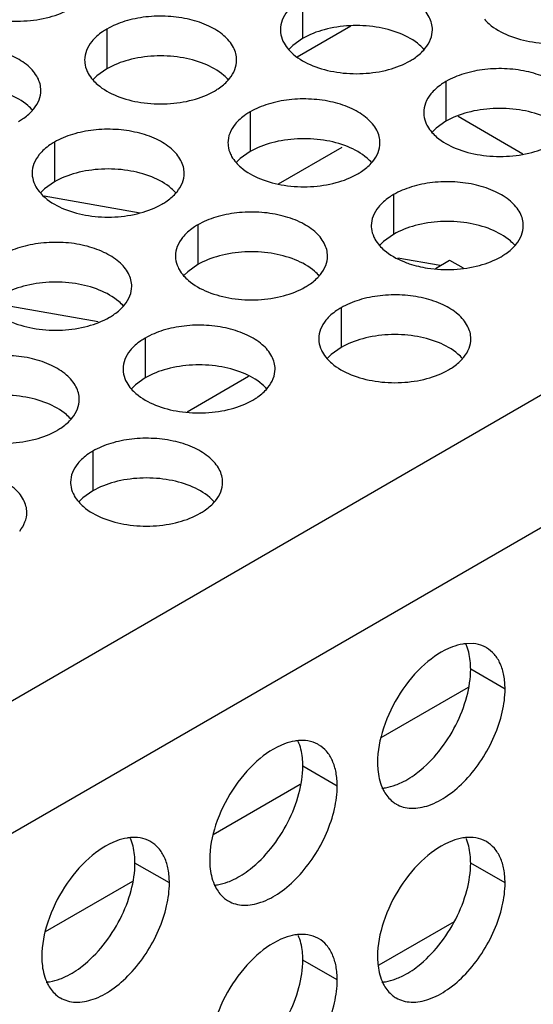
# Model space of a CAD drawing. Header units: inches. Extents: x 0 to 34, y 0 to 22.
# Tile 108 of 164: x 18.007 to 18.176, y 18.773 to 19.096. Entities that reach past the tile are written whole.
import ezdxf

# ---------------------------------------------------------------- set-up
doc = ezdxf.new("R2010")
doc.units = ezdxf.units.IN
doc.header["$LTSCALE"] = 1.87
doc.header["$MEASUREMENT"] = 0
doc.layers.get('0').update_dxf_attribs({"linetype": 'CONTINUOUS'})
doc.layers.add('02___PRT_ALL_AXES', color=7, linetype='CONTINUOUS')

msp = doc.modelspace()

# ---------------------------------------------------------------- linework, layer by layer
at = {"color": 3, "linetype": 'CONTINUOUS'}
for p, q in [((17.21098, 18.41425), (19.04274, 19.47189)), ((17.22984, 18.38159), (19.0616, 19.43923))]:
    msp.add_line(p, q, dxfattribs=at)
at = {"color": 7, "linetype": 'CONTINUOUS'}
for p, q in [((18.09836, 19.0841), (18.11599, 19.09428)), ((18.15127, 19.06453), (18.17257, 19.05223)), ((18.09221, 19.04236), (18.11312, 19.05444)), ((18.04663, 19.03274), (18.0151, 19.03827)), ((18.14539, 19.01545), (18.13137, 19.0179)), ((18.14377, 19.01451), (18.14847, 19.01723)), ((18.14847, 19.01723), (18.1529, 19.01467)), ((18.03289, 18.99696), (17.99793, 19.00309)), ((18.06212, 18.96737), (18.08236, 18.97906)), ((18.15453, 18.87673), (18.12588, 18.86019)), ((18.09933, 18.84486), (18.07068, 18.82832)), ((18.04412, 18.81299), (18.01548, 18.79645)), ((18.1499, 18.79976), (18.12521, 18.7855))]:
    msp.add_line(p, q, dxfattribs=at)
at = {"layer": '02___PRT_ALL_AXES', "color": 7, "linetype": 'CONTINUOUS'}
for p, q in [((18.10012, 19.10319), (18.10012, 19.09013)), ((18.03573, 19.09323), (18.03573, 19.08016)), ((18.09687, 19.08781), (18.09566, 19.08662)), ((18.10012, 19.09013), (18.09687, 19.08781)), ((18.03247, 19.07785), (18.03126, 19.07666)), ((18.03573, 19.08016), (18.03247, 19.07785)), ((18.14726, 19.07597), (18.14726, 19.06291)), ((18.08287, 19.06601), (18.08287, 19.05295)), ((18.14726, 19.06291), (18.14401, 19.06059)), ((18.14401, 19.06059), (18.1428, 19.0594)), ((18.01847, 19.05605), (18.01847, 19.04298)), ((18.08287, 19.05295), (18.07961, 19.05063)), ((18.07961, 19.05063), (18.0784, 19.04944)), ((18.01847, 19.04298), (18.01522, 19.04067)), ((18.01522, 19.04067), (18.01401, 19.03948)), ((18.13001, 19.03879), (18.13001, 19.02573)), ((18.06561, 19.02883), (18.06561, 19.01577)), ((18.13001, 19.02573), (18.12676, 19.02341)), ((18.12676, 19.02341), (18.12554, 19.02222)), ((18.06236, 19.01345), (18.06115, 19.01226)), ((18.06561, 19.01577), (18.06236, 19.01345)), ((18.11275, 19.00161), (18.11275, 18.98855)), ((18.04836, 18.99165), (18.04836, 18.97858)), ((18.11275, 18.98855), (18.1095, 18.98623)), ((18.1095, 18.98623), (18.10829, 18.98504)), ((18.04836, 18.97858), (18.04511, 18.97627)), ((18.04511, 18.97627), (18.04389, 18.97508)), ((18.03111, 18.95447), (18.03111, 18.9414)), ((18.02785, 18.93909), (18.02664, 18.9379)), ((18.03111, 18.9414), (18.02785, 18.93909)), ((18.16669, 18.87626), (18.15538, 18.88279)), ((18.11149, 18.84438), (18.10018, 18.85091)), ((18.05629, 18.81251), (18.04497, 18.81904)), ((18.16669, 18.81251), (18.15538, 18.81905)), ((18.11149, 18.78064), (18.10018, 18.78717))]:
    msp.add_line(p, q, dxfattribs=at)
at = {"layer": '02___PRT_ALL_AXES', "color": 3, "linetype": 'CONTINUOUS'}
for p, q in [((18.15621, 18.89118), (18.15391, 18.89117)), ((18.101, 18.8593), (18.0987, 18.8593)), ((18.0458, 18.82743), (18.0435, 18.82742)), ((18.15621, 18.82743), (18.15391, 18.82743)), ((18.101, 18.79556), (18.0987, 18.79556))]:
    msp.add_line(p, q, dxfattribs=at)
for centre, radius, start, end in [((18.12986, 19.09546), 0.01363, 317.6963, 321.0163), ((18.06547, 19.0855), 0.01363, 317.6963, 321.0163), ((18.00107, 19.07554), 0.01363, 317.6963, 321.0163), ((18.11261, 19.05828), 0.01363, 317.6963, 321.0163), ((18.04821, 19.04832), 0.01363, 317.6963, 321.0163), ((18.15975, 19.03106), 0.01363, 317.6963, 321.0163), ((18.14768, 19.05675), 0.0426, 261.2739, 272.9424), ((18.09535, 19.0211), 0.01363, 317.6963, 321.0163), ((18.03096, 19.01114), 0.01363, 317.6963, 321.0163), ((18.14249, 18.99388), 0.01363, 317.6963, 321.0163), ((18.0781, 18.98392), 0.01363, 317.6963, 321.0163), ((18.0137, 18.97396), 0.01363, 317.6963, 321.0163), ((18.06084, 18.94674), 0.01363, 317.6963, 321.0163), ((18.13586, 18.84708), 0.00995, 231.4067, 239.9605), ((18.08065, 18.8152), 0.00995, 231.4067, 239.9605), ((18.02545, 18.78333), 0.00995, 231.4067, 239.9605), ((18.13586, 18.78333), 0.00995, 231.4067, 239.9605)]:
    msp.add_arc(centre, radius, start, end, dxfattribs=at)
at = {"layer": '02___PRT_ALL_AXES', "color": 7, "linetype": 'CONTINUOUS'}
for centre in [(18.14002, 18.88492), (18.08482, 18.85305), (18.02962, 18.82118), (18.14002, 18.82118), (18.08482, 18.78931)]:
    msp.add_arc(centre, 0.0151, 21.0322, 23.3023, dxfattribs=at)
at = {"layer": '02___PRT_ALL_AXES', "color": 3, "linetype": 'CONTINUOUS'}
for points, knots in [([(18.1428, 19.09297), (18.1428, 19.09369), (18.14261, 19.09515), (18.14146, 19.09806), (18.13854, 19.10142), (18.13352, 19.10447), (18.12725, 19.10657), (18.12022, 19.10755), (18.113, 19.10736), (18.10617, 19.10599), (18.10197, 19.10426), (18.10012, 19.10319)], [0, 0, 0, 0, 0.042883, 0.087524, 0.186914, 0.304219, 0.43794, 0.582356, 0.729558, 0.871282, 1, 1, 1, 1]), ([(17.99193, 19.09842), (17.99444, 19.0974), (17.99993, 19.09599), (18.0084, 19.09558), (18.01663, 19.0968), (18.02173, 19.09875), (18.02394, 19.10003)], [0, 0, 0, 0, 0.247189, 0.509885, 0.767301, 1, 1, 1, 1]), ([(18.07841, 19.08301), (18.07841, 19.08372), (18.07822, 19.08518), (18.07707, 19.08809), (18.07414, 19.09146), (18.06912, 19.0945), (18.06285, 19.0966), (18.05583, 19.09759), (18.0486, 19.09739), (18.04177, 19.09603), (18.03758, 19.0943), (18.03573, 19.09323)], [0, 0, 0, 0, 0.042883, 0.087524, 0.186914, 0.304219, 0.43794, 0.582356, 0.729558, 0.871282, 1, 1, 1, 1]), ([(18.09514, 19.09908), (18.09442, 19.09819), (18.09325, 19.09627), (18.0928, 19.09405), (18.0928, 19.09299)], [0, 0, 0, 0, 0.520681, 1, 1, 1, 1]), ([(18.15988, 19.09644), (18.16036, 19.09589), (18.16266, 19.09364), (18.16555, 19.09205), (18.16786, 19.09112)], [0, 0, 0, 0, 0.226307, 1, 1, 1, 1]), ([(18.03573, 19.09323), (18.03523, 19.09294), (18.0334, 19.09179), (18.03174, 19.09035), (18.03075, 19.08912)], [0, 0, 0, 0, 0.268123, 1, 1, 1, 1]), ([(18.0928, 19.09299), (18.0928, 19.09268), (18.09287, 19.09139), (18.09324, 19.09013), (18.09365, 19.08925)], [0, 0, 0, 0, 0.245663, 1, 1, 1, 1]), ([(18.14046, 19.08688), (18.14118, 19.08778), (18.14236, 19.08969), (18.1428, 19.09192), (18.1428, 19.09297)], [0, 0, 0, 0, 0.520681, 1, 1, 1, 1]), ([(18.16786, 19.09112), (18.17038, 19.0901), (18.17586, 19.08869), (18.18433, 19.08828), (18.19256, 19.0895), (18.19766, 19.09146), (18.19987, 19.09274)], [0, 0, 0, 0, 0.247189, 0.509885, 0.767301, 1, 1, 1, 1]), ([(18.01401, 19.07305), (18.01401, 19.07376), (18.01382, 19.07522), (18.01267, 19.07813), (18.00975, 19.08149), (18.00473, 19.08454), (17.99846, 19.08664), (17.99143, 19.08763), (17.98421, 19.08743), (17.97738, 19.08606), (17.97318, 19.08433), (17.97133, 19.08327)], [0, 0, 0, 0, 0.042883, 0.087524, 0.186914, 0.304219, 0.43794, 0.582356, 0.729558, 0.871282, 1, 1, 1, 1]), ([(18.03075, 19.08912), (18.03003, 19.08823), (18.02885, 19.08631), (18.02841, 19.08409), (18.02841, 19.08303)], [0, 0, 0, 0, 0.520681, 1, 1, 1, 1]), ([(18.09365, 19.08925), (18.09377, 19.08901), (18.09427, 19.08802), (18.09493, 19.08711), (18.09549, 19.08648)], [0, 0, 0, 0, 0.240409, 1, 1, 1, 1]), ([(18.09549, 19.08648), (18.09596, 19.08593), (18.09827, 19.08368), (18.10116, 19.08209), (18.10346, 19.08116)], [0, 0, 0, 0, 0.226307, 1, 1, 1, 1]), ([(18.13548, 19.08278), (18.13591, 19.08303), (18.13752, 19.08403), (18.13901, 19.08525), (18.13994, 19.08628)], [0, 0, 0, 0, 0.265362, 1, 1, 1, 1]), ([(18.02841, 19.08303), (18.02841, 19.08272), (18.02848, 19.08143), (18.02885, 19.08017), (18.02926, 19.07929)], [0, 0, 0, 0, 0.245663, 1, 1, 1, 1]), ([(18.07606, 19.07692), (18.07679, 19.07781), (18.07796, 19.07973), (18.0784, 19.08195), (18.07841, 19.08301)], [0, 0, 0, 0, 0.520681, 1, 1, 1, 1]), ([(18.10346, 19.08116), (18.10598, 19.08014), (18.11146, 19.07873), (18.11994, 19.07832), (18.12817, 19.07954), (18.13326, 19.0815), (18.13548, 19.08278)], [0, 0, 0, 0, 0.247189, 0.509885, 0.767301, 1, 1, 1, 1]), ([(18.02926, 19.07929), (18.02937, 19.07904), (18.02988, 19.07806), (18.03054, 19.07715), (18.03109, 19.07652)], [0, 0, 0, 0, 0.240409, 1, 1, 1, 1]), ([(18.18994, 19.06576), (18.18994, 19.06647), (18.18975, 19.06793), (18.1886, 19.07084), (18.18568, 19.0742), (18.18066, 19.07725), (18.17439, 19.07935), (18.16736, 19.08033), (18.16014, 19.08014), (18.15331, 19.07877), (18.14911, 19.07704), (18.14726, 19.07597)], [0, 0, 0, 0, 0.042883, 0.087524, 0.186914, 0.304219, 0.43794, 0.582356, 0.729558, 0.871282, 1, 1, 1, 1]), ([(18.03109, 19.07652), (18.03157, 19.07597), (18.03387, 19.07371), (18.03676, 19.07213), (18.03907, 19.0712)], [0, 0, 0, 0, 0.226307, 1, 1, 1, 1]), ([(18.07108, 19.07281), (18.07152, 19.07307), (18.07313, 19.07407), (18.07461, 19.07529), (18.07555, 19.07632)], [0, 0, 0, 0, 0.265362, 1, 1, 1, 1]), ([(18.14726, 19.07597), (18.14676, 19.07568), (18.14494, 19.07454), (18.14328, 19.07309), (18.14228, 19.07187)], [0, 0, 0, 0, 0.268123, 1, 1, 1, 1]), ([(18.01167, 19.06696), (18.01239, 19.06785), (18.01357, 19.06977), (18.01401, 19.07199), (18.01401, 19.07305)], [0, 0, 0, 0, 0.520681, 1, 1, 1, 1]), ([(18.03907, 19.0712), (18.04159, 19.07018), (18.04707, 19.06877), (18.05554, 19.06836), (18.06377, 19.06958), (18.06887, 19.07154), (18.07108, 19.07281)], [0, 0, 0, 0, 0.247189, 0.509885, 0.767301, 1, 1, 1, 1]), ([(18.14228, 19.07187), (18.14156, 19.07097), (18.14039, 19.06906), (18.13994, 19.06683), (18.13994, 19.06578)], [0, 0, 0, 0, 0.520681, 1, 1, 1, 1]), ([(18.12555, 19.05579), (18.12555, 19.05651), (18.12536, 19.05796), (18.12421, 19.06088), (18.12128, 19.06424), (18.11626, 19.06729), (18.10999, 19.06939), (18.10297, 19.07037), (18.09574, 19.07018), (18.08891, 19.06881), (18.08472, 19.06708), (18.08287, 19.06601)], [0, 0, 0, 0, 0.042883, 0.087524, 0.186914, 0.304219, 0.43794, 0.582356, 0.729558, 0.871282, 1, 1, 1, 1]), ([(18.00669, 19.06285), (18.00712, 19.0631), (18.00873, 19.0641), (18.01022, 19.06533), (18.01115, 19.06636)], [0, 0, 0, 0, 0.265362, 1, 1, 1, 1]), ([(18.08287, 19.06601), (18.08237, 19.06572), (18.08054, 19.06457), (18.07888, 19.06313), (18.07789, 19.0619)], [0, 0, 0, 0, 0.268123, 1, 1, 1, 1]), ([(18.13994, 19.06578), (18.13994, 19.06546), (18.14001, 19.06417), (18.14039, 19.06291), (18.14079, 19.06203)], [0, 0, 0, 0, 0.245663, 1, 1, 1, 1]), ([(18.07789, 19.0619), (18.07717, 19.06101), (18.07599, 19.05909), (18.07555, 19.05687), (18.07555, 19.05581)], [0, 0, 0, 0, 0.520681, 1, 1, 1, 1]), ([(18.14079, 19.06203), (18.14091, 19.06179), (18.14141, 19.0608), (18.14207, 19.05989), (18.14263, 19.05926)], [0, 0, 0, 0, 0.240409, 1, 1, 1, 1]), ([(18.06115, 19.04583), (18.06115, 19.04654), (18.06096, 19.048), (18.05981, 19.05091), (18.05689, 19.05427), (18.05187, 19.05732), (18.0456, 19.05942), (18.03857, 19.06041), (18.03135, 19.06021), (18.02452, 19.05884), (18.02032, 19.05712), (18.01847, 19.05605)], [0, 0, 0, 0, 0.042883, 0.087524, 0.186914, 0.304219, 0.43794, 0.582356, 0.729558, 0.871282, 1, 1, 1, 1]), ([(18.14263, 19.05926), (18.1431, 19.05871), (18.14541, 19.05646), (18.1483, 19.05487), (18.1506, 19.05394)], [0, 0, 0, 0, 0.226307, 1, 1, 1, 1]), ([(18.01847, 19.05605), (18.01797, 19.05576), (18.01615, 19.05461), (18.01449, 19.05317), (18.01349, 19.05194)], [0, 0, 0, 0, 0.268123, 1, 1, 1, 1]), ([(18.07555, 19.05581), (18.07555, 19.0555), (18.07562, 19.05421), (18.07599, 19.05295), (18.0764, 19.05207)], [0, 0, 0, 0, 0.245663, 1, 1, 1, 1]), ([(18.1232, 19.0497), (18.12393, 19.0506), (18.1251, 19.05251), (18.12555, 19.05474), (18.12555, 19.05579)], [0, 0, 0, 0, 0.520681, 1, 1, 1, 1]), ([(18.1506, 19.05394), (18.15312, 19.05292), (18.1586, 19.05151), (18.16708, 19.0511), (18.17531, 19.05232), (18.1804, 19.05428), (18.18262, 19.05556)], [0, 0, 0, 0, 0.247189, 0.509885, 0.767301, 1, 1, 1, 1]), ([(18.01349, 19.05194), (18.01277, 19.05105), (18.0116, 19.04913), (18.01115, 19.04691), (18.01115, 19.04585)], [0, 0, 0, 0, 0.520681, 1, 1, 1, 1]), ([(18.0764, 19.05207), (18.07651, 19.05183), (18.07702, 19.05084), (18.07768, 19.04993), (18.07823, 19.0493)], [0, 0, 0, 0, 0.240409, 1, 1, 1, 1]), ([(18.07823, 19.0493), (18.07871, 19.04875), (18.08101, 19.0465), (18.0839, 19.04491), (18.08621, 19.04398)], [0, 0, 0, 0, 0.226307, 1, 1, 1, 1]), ([(18.11822, 19.0456), (18.11866, 19.04585), (18.12027, 19.04685), (18.12175, 19.04807), (18.12269, 19.0491)], [0, 0, 0, 0, 0.265362, 1, 1, 1, 1]), ([(18.01115, 19.04585), (18.01115, 19.04553), (18.01122, 19.04425), (18.0116, 19.04298), (18.012, 19.0421)], [0, 0, 0, 0, 0.245663, 1, 1, 1, 1]), ([(18.05881, 19.03974), (18.05953, 19.04063), (18.06071, 19.04255), (18.06115, 19.04477), (18.06115, 19.04583)], [0, 0, 0, 0, 0.520681, 1, 1, 1, 1]), ([(18.08621, 19.04398), (18.08873, 19.04296), (18.09421, 19.04155), (18.10268, 19.04114), (18.11092, 19.04236), (18.11601, 19.04432), (18.11822, 19.0456)], [0, 0, 0, 0, 0.247189, 0.509885, 0.767301, 1, 1, 1, 1]), ([(18.012, 19.0421), (18.01212, 19.04186), (18.01262, 19.04088), (18.01328, 19.03997), (18.01384, 19.03933)], [0, 0, 0, 0, 0.240409, 1, 1, 1, 1]), ([(18.17269, 19.02858), (18.17269, 19.02929), (18.1725, 19.03075), (18.17135, 19.03366), (18.16842, 19.03702), (18.1634, 19.04007), (18.15713, 19.04217), (18.15011, 19.04315), (18.14288, 19.04296), (18.13605, 19.04159), (18.13186, 19.03986), (18.13001, 19.03879)], [0, 0, 0, 0, 0.042883, 0.087524, 0.186914, 0.304219, 0.43794, 0.582356, 0.729558, 0.871282, 1, 1, 1, 1]), ([(18.01384, 19.03933), (18.01431, 19.03879), (18.01662, 19.03653), (18.01951, 19.03495), (18.02181, 19.03402)], [0, 0, 0, 0, 0.226307, 1, 1, 1, 1]), ([(18.05383, 19.03563), (18.05427, 19.03589), (18.05588, 19.03689), (18.05736, 19.03811), (18.05829, 19.03914)], [0, 0, 0, 0, 0.265362, 1, 1, 1, 1]), ([(18.13001, 19.03879), (18.12951, 19.0385), (18.12768, 19.03735), (18.12602, 19.03591), (18.12503, 19.03469)], [0, 0, 0, 0, 0.268123, 1, 1, 1, 1]), ([(18.02181, 19.03402), (18.02433, 19.033), (18.02981, 19.03159), (18.03829, 19.03118), (18.04652, 19.0324), (18.05161, 19.03436), (18.05383, 19.03563)], [0, 0, 0, 0, 0.247189, 0.509885, 0.767301, 1, 1, 1, 1]), ([(18.10829, 19.01861), (18.10829, 19.01932), (18.1081, 19.02078), (18.10695, 19.02369), (18.10403, 19.02706), (18.09901, 19.03011), (18.09274, 19.03221), (18.08571, 19.03319), (18.07849, 19.03299), (18.07166, 19.03163), (18.06746, 19.0299), (18.06561, 19.02883)], [0, 0, 0, 0, 0.042883, 0.087524, 0.186914, 0.304219, 0.43794, 0.582356, 0.729558, 0.871282, 1, 1, 1, 1]), ([(18.12503, 19.03469), (18.12431, 19.03379), (18.12313, 19.03188), (18.12269, 19.02965), (18.12269, 19.02859)], [0, 0, 0, 0, 0.520681, 1, 1, 1, 1]), ([(18.06561, 19.02883), (18.06511, 19.02854), (18.06329, 19.02739), (18.06163, 19.02595), (18.06063, 19.02472)], [0, 0, 0, 0, 0.268123, 1, 1, 1, 1]), ([(18.12269, 19.02859), (18.12269, 19.02828), (18.12276, 19.02699), (18.12313, 19.02573), (18.12354, 19.02485)], [0, 0, 0, 0, 0.245663, 1, 1, 1, 1]), ([(18.17034, 19.02248), (18.17107, 19.02338), (18.17224, 19.02529), (18.17269, 19.02752), (18.17269, 19.02858)], [0, 0, 0, 0, 0.520681, 1, 1, 1, 1]), ([(18.0439, 19.00865), (18.0439, 19.00936), (18.04371, 19.01082), (18.04256, 19.01373), (18.03963, 19.01709), (18.03461, 19.02014), (18.02834, 19.02224), (18.02132, 19.02323), (18.01409, 19.02303), (18.00726, 19.02166), (18.00307, 19.01994), (18.00122, 19.01887)], [0, 0, 0, 0, 0.042883, 0.087524, 0.186914, 0.304219, 0.43794, 0.582356, 0.729558, 0.871282, 1, 1, 1, 1]), ([(18.06063, 19.02472), (18.05991, 19.02383), (18.05874, 19.02191), (18.05829, 19.01969), (18.05829, 19.01863)], [0, 0, 0, 0, 0.520681, 1, 1, 1, 1]), ([(18.12354, 19.02485), (18.12365, 19.02461), (18.12416, 19.02362), (18.12482, 19.02271), (18.12537, 19.02208)], [0, 0, 0, 0, 0.240409, 1, 1, 1, 1]), ([(18.12537, 19.02208), (18.12585, 19.02153), (18.12815, 19.01928), (18.13104, 19.01769), (18.13335, 19.01676)], [0, 0, 0, 0, 0.226307, 1, 1, 1, 1]), ([(18.16536, 19.01838), (18.1658, 19.01863), (18.16741, 19.01963), (18.16889, 19.02085), (18.16983, 19.02189)], [0, 0, 0, 0, 0.265362, 1, 1, 1, 1]), ([(18.05829, 19.01863), (18.05829, 19.01832), (18.05836, 19.01703), (18.05874, 19.01577), (18.05914, 19.01489)], [0, 0, 0, 0, 0.245663, 1, 1, 1, 1]), ([(18.10595, 19.01252), (18.10667, 19.01342), (18.10785, 19.01533), (18.10829, 19.01755), (18.10829, 19.01861)], [0, 0, 0, 0, 0.520681, 1, 1, 1, 1]), ([(18.13335, 19.01676), (18.13395, 19.01652), (18.13651, 19.01558), (18.13917, 19.01496), (18.14122, 19.01464)], [0, 0, 0, 0, 0.240204, 1, 1, 1, 1]), ([(18.14987, 19.01421), (18.15269, 19.01435), (18.15806, 19.01514), (18.16315, 19.0171), (18.16536, 19.01838)], [0, 0, 0, 0, 0.525216, 1, 1, 1, 1]), ([(18.05914, 19.01489), (18.05926, 19.01464), (18.05976, 19.01366), (18.06042, 19.01275), (18.06098, 19.01212)], [0, 0, 0, 0, 0.240409, 1, 1, 1, 1]), ([(18.06098, 19.01212), (18.06146, 19.01157), (18.06376, 19.00932), (18.06665, 19.00773), (18.06895, 19.0068)], [0, 0, 0, 0, 0.226307, 1, 1, 1, 1]), ([(18.10097, 19.00842), (18.10141, 19.00867), (18.10302, 19.00967), (18.1045, 19.01089), (18.10544, 19.01192)], [0, 0, 0, 0, 0.265362, 1, 1, 1, 1]), ([(18.04155, 19.00256), (18.04228, 19.00345), (18.04345, 19.00537), (18.0439, 19.00759), (18.0439, 19.00865)], [0, 0, 0, 0, 0.520681, 1, 1, 1, 1]), ([(18.06895, 19.0068), (18.07147, 19.00578), (18.07695, 19.00437), (18.08543, 19.00396), (18.09366, 19.00518), (18.09876, 19.00714), (18.10097, 19.00842)], [0, 0, 0, 0, 0.247189, 0.509885, 0.767301, 1, 1, 1, 1]), ([(18.15543, 18.99139), (18.15543, 18.99211), (18.15524, 18.99357), (18.15409, 18.99648), (18.15117, 18.99984), (18.14615, 19.00289), (18.13988, 19.00499), (18.13285, 19.00597), (18.12563, 19.00578), (18.1188, 19.00441), (18.11461, 19.00268), (18.11275, 19.00161)], [0, 0, 0, 0, 0.042883, 0.087524, 0.186914, 0.304219, 0.43794, 0.582356, 0.729558, 0.871282, 1, 1, 1, 1]), ([(18.03657, 18.99845), (18.03701, 18.9987), (18.03862, 18.99971), (18.0401, 19.00093), (18.04104, 19.00196)], [0, 0, 0, 0, 0.265362, 1, 1, 1, 1]), ([(18.11275, 19.00161), (18.11225, 19.00132), (18.11043, 19.00017), (18.10877, 18.99873), (18.10777, 18.9975)], [0, 0, 0, 0, 0.268123, 1, 1, 1, 1]), ([(18.00456, 18.99684), (18.00708, 18.99582), (18.01256, 18.99441), (18.02103, 18.994), (18.02927, 18.99522), (18.03436, 18.99717), (18.03657, 18.99845)], [0, 0, 0, 0, 0.247189, 0.509885, 0.767301, 1, 1, 1, 1]), ([(18.10777, 18.9975), (18.10705, 18.99661), (18.10588, 18.99469), (18.10543, 18.99247), (18.10543, 18.99141)], [0, 0, 0, 0, 0.520681, 1, 1, 1, 1]), ([(18.09104, 18.98143), (18.09104, 18.98214), (18.09085, 18.9836), (18.0897, 18.98651), (18.08677, 18.98988), (18.08175, 18.99292), (18.07549, 18.99502), (18.06846, 18.99601), (18.06123, 18.99581), (18.0544, 18.99445), (18.05021, 18.99272), (18.04836, 18.99165)], [0, 0, 0, 0, 0.042883, 0.087524, 0.186914, 0.304219, 0.43794, 0.582356, 0.729558, 0.871282, 1, 1, 1, 1]), ([(18.04836, 18.99165), (18.04786, 18.99136), (18.04603, 18.99021), (18.04437, 18.98877), (18.04338, 18.98754)], [0, 0, 0, 0, 0.268123, 1, 1, 1, 1]), ([(18.10543, 18.99141), (18.10543, 18.9911), (18.1055, 18.98981), (18.10588, 18.98855), (18.10628, 18.98767)], [0, 0, 0, 0, 0.245663, 1, 1, 1, 1]), ([(18.15309, 18.9853), (18.15381, 18.9862), (18.15499, 18.98811), (18.15543, 18.99034), (18.15543, 18.99139)], [0, 0, 0, 0, 0.520681, 1, 1, 1, 1]), ([(18.04338, 18.98754), (18.04266, 18.98665), (18.04148, 18.98473), (18.04104, 18.98251), (18.04104, 18.98145)], [0, 0, 0, 0, 0.520681, 1, 1, 1, 1]), ([(18.10628, 18.98767), (18.1064, 18.98743), (18.1069, 18.98644), (18.10756, 18.98553), (18.10812, 18.9849)], [0, 0, 0, 0, 0.240409, 1, 1, 1, 1]), ([(18.02664, 18.97147), (18.02664, 18.97218), (18.02645, 18.97364), (18.0253, 18.97655), (18.02238, 18.97991), (18.01736, 18.98296), (18.01109, 18.98506), (18.00406, 18.98605), (17.99684, 18.98585), (17.99001, 18.98448), (17.98582, 18.98275), (17.98396, 18.98169)], [0, 0, 0, 0, 0.042883, 0.087524, 0.186914, 0.304219, 0.43794, 0.582356, 0.729558, 0.871282, 1, 1, 1, 1]), ([(18.10812, 18.9849), (18.1086, 18.98435), (18.1109, 18.9821), (18.11379, 18.98051), (18.11609, 18.97958)], [0, 0, 0, 0, 0.226307, 1, 1, 1, 1]), ([(18.14811, 18.9812), (18.14855, 18.98145), (18.15016, 18.98245), (18.15164, 18.98367), (18.15258, 18.9847)], [0, 0, 0, 0, 0.265362, 1, 1, 1, 1]), ([(18.04104, 18.98145), (18.04104, 18.98114), (18.04111, 18.97985), (18.04148, 18.97859), (18.04189, 18.97771)], [0, 0, 0, 0, 0.245663, 1, 1, 1, 1]), ([(18.0887, 18.97534), (18.08942, 18.97623), (18.09059, 18.97815), (18.09104, 18.98037), (18.09104, 18.98143)], [0, 0, 0, 0, 0.520681, 1, 1, 1, 1]), ([(18.11609, 18.97958), (18.11861, 18.97856), (18.12409, 18.97715), (18.13257, 18.97674), (18.1408, 18.97796), (18.1459, 18.97992), (18.14811, 18.9812)], [0, 0, 0, 0, 0.247189, 0.509885, 0.767301, 1, 1, 1, 1]), ([(18.04189, 18.97771), (18.042, 18.97746), (18.04251, 18.97648), (18.04317, 18.97557), (18.04372, 18.97494)], [0, 0, 0, 0, 0.240409, 1, 1, 1, 1]), ([(18.04372, 18.97494), (18.0442, 18.97439), (18.04651, 18.97213), (18.04939, 18.97055), (18.0517, 18.96962)], [0, 0, 0, 0, 0.226307, 1, 1, 1, 1]), ([(18.08372, 18.97123), (18.08415, 18.97149), (18.08576, 18.97249), (18.08724, 18.97371), (18.08818, 18.97474)], [0, 0, 0, 0, 0.265362, 1, 1, 1, 1]), ([(18.0243, 18.96538), (18.02502, 18.96627), (18.0262, 18.96819), (18.02664, 18.97041), (18.02664, 18.97147)], [0, 0, 0, 0, 0.520681, 1, 1, 1, 1]), ([(18.0517, 18.96962), (18.05422, 18.9686), (18.0597, 18.96719), (18.06817, 18.96678), (18.07641, 18.968), (18.0815, 18.96996), (18.08372, 18.97123)], [0, 0, 0, 0, 0.247189, 0.509885, 0.767301, 1, 1, 1, 1]), ([(18.01932, 18.96127), (18.01976, 18.96152), (18.02137, 18.96252), (18.02285, 18.96375), (18.02379, 18.96478)], [0, 0, 0, 0, 0.265362, 1, 1, 1, 1]), ([(17.9873, 18.95965), (17.98982, 18.95864), (17.9953, 18.95723), (18.00378, 18.95682), (18.01201, 18.95804), (18.01711, 18.95999), (18.01932, 18.96127)], [0, 0, 0, 0, 0.247189, 0.509885, 0.767301, 1, 1, 1, 1]), ([(18.07378, 18.94425), (18.07378, 18.94496), (18.07359, 18.94642), (18.07244, 18.94933), (18.06952, 18.95269), (18.0645, 18.95574), (18.05823, 18.95784), (18.0512, 18.95883), (18.04398, 18.95863), (18.03715, 18.95726), (18.03296, 18.95554), (18.03111, 18.95447)], [0, 0, 0, 0, 0.042883, 0.087524, 0.186914, 0.304219, 0.43794, 0.582356, 0.729558, 0.871282, 1, 1, 1, 1]), ([(18.03111, 18.95447), (18.0306, 18.95418), (18.02878, 18.95303), (18.02712, 18.95159), (18.02613, 18.95036)], [0, 0, 0, 0, 0.268123, 1, 1, 1, 1]), ([(18.00939, 18.93429), (18.00939, 18.935), (18.0092, 18.93646), (18.00805, 18.93937), (18.00512, 18.94273), (18.0001, 18.94578), (17.99384, 18.94788), (17.98681, 18.94887), (17.97958, 18.94867), (17.97275, 18.9473), (17.96856, 18.94557), (17.96671, 18.9445)], [0, 0, 0, 0, 0.042883, 0.087524, 0.186914, 0.304219, 0.43794, 0.582356, 0.729558, 0.871282, 1, 1, 1, 1]), ([(18.02613, 18.95036), (18.0254, 18.94947), (18.02423, 18.94755), (18.02378, 18.94533), (18.02378, 18.94427)], [0, 0, 0, 0, 0.520681, 1, 1, 1, 1]), ([(18.02378, 18.94427), (18.02378, 18.94395), (18.02386, 18.94267), (18.02423, 18.9414), (18.02463, 18.94052)], [0, 0, 0, 0, 0.245663, 1, 1, 1, 1]), ([(18.07144, 18.93816), (18.07216, 18.93905), (18.07334, 18.94097), (18.07378, 18.94319), (18.07378, 18.94425)], [0, 0, 0, 0, 0.520681, 1, 1, 1, 1]), ([(18.02463, 18.94052), (18.02475, 18.94028), (18.02525, 18.9393), (18.02591, 18.93839), (18.02647, 18.93775)], [0, 0, 0, 0, 0.240409, 1, 1, 1, 1]), ([(18.02647, 18.93775), (18.02695, 18.93721), (18.02925, 18.93495), (18.03214, 18.93337), (18.03444, 18.93244)], [0, 0, 0, 0, 0.226307, 1, 1, 1, 1]), ([(18.06646, 18.93405), (18.0669, 18.93431), (18.06851, 18.93531), (18.06999, 18.93653), (18.07093, 18.93756)], [0, 0, 0, 0, 0.265362, 1, 1, 1, 1]), ([(18.00705, 18.9282), (18.00777, 18.92909), (18.00894, 18.93101), (18.00939, 18.93323), (18.00939, 18.93429)], [0, 0, 0, 0, 0.520681, 1, 1, 1, 1]), ([(18.03444, 18.93244), (18.03696, 18.93142), (18.04244, 18.93001), (18.05092, 18.9296), (18.05915, 18.93082), (18.06425, 18.93277), (18.06646, 18.93405)], [0, 0, 0, 0, 0.247189, 0.509885, 0.767301, 1, 1, 1, 1]), ([(18.14936, 18.8901), (18.14601, 18.88885), (18.13945, 18.8844), (18.13175, 18.8751), (18.12634, 18.86398), (18.12474, 18.85588), (18.12474, 18.85203)], [0, 0, 0, 0, 0.225655, 0.487915, 0.75686, 1, 1, 1, 1]), ([(18.15391, 18.89117), (18.15354, 18.89114), (18.15199, 18.89094), (18.15047, 18.89052), (18.14936, 18.8901)], [0, 0, 0, 0, 0.238311, 1, 1, 1, 1]), ([(18.16056, 18.88983), (18.16024, 18.89002), (18.15887, 18.89071), (18.15735, 18.89107), (18.15621, 18.89118)], [0, 0, 0, 0, 0.245661, 1, 1, 1, 1]), ([(18.16669, 18.87626), (18.16669, 18.87776), (18.16646, 18.88061), (18.16531, 18.88454), (18.16337, 18.88772), (18.16154, 18.88926), (18.16056, 18.88983)], [0, 0, 0, 0, 0.289368, 0.549093, 0.782299, 1, 1, 1, 1]), ([(18.13087, 18.83846), (18.1316, 18.83804), (18.13322, 18.83736), (18.13689, 18.83682), (18.14208, 18.83783), (18.14819, 18.84118), (18.15407, 18.84638), (18.15925, 18.85301), (18.16334, 18.86056), (18.16598, 18.86839), (18.16669, 18.87372), (18.16669, 18.87626)], [0, 0, 0, 0, 0.04288, 0.087518, 0.186905, 0.30421, 0.437933, 0.582353, 0.729559, 0.871284, 1, 1, 1, 1]), ([(18.09416, 18.85823), (18.09081, 18.85698), (18.08425, 18.85253), (18.07655, 18.84322), (18.07114, 18.83211), (18.06954, 18.824), (18.06954, 18.82016)], [0, 0, 0, 0, 0.225655, 0.487915, 0.75686, 1, 1, 1, 1]), ([(18.0987, 18.8593), (18.09833, 18.85927), (18.09678, 18.85907), (18.09527, 18.85864), (18.09416, 18.85823)], [0, 0, 0, 0, 0.238311, 1, 1, 1, 1]), ([(18.10536, 18.85795), (18.10503, 18.85814), (18.10367, 18.85883), (18.10215, 18.8592), (18.101, 18.8593)], [0, 0, 0, 0, 0.245661, 1, 1, 1, 1]), ([(18.11149, 18.84438), (18.11149, 18.84588), (18.11126, 18.84874), (18.11011, 18.85266), (18.10816, 18.85585), (18.10633, 18.85739), (18.10536, 18.85795)], [0, 0, 0, 0, 0.289368, 0.549093, 0.782299, 1, 1, 1, 1]), ([(18.12474, 18.85203), (18.12474, 18.85129), (18.12485, 18.84853), (18.12543, 18.84577), (18.12623, 18.84392)], [0, 0, 0, 0, 0.26998, 1, 1, 1, 1]), ([(18.07567, 18.80658), (18.0764, 18.80616), (18.07801, 18.80549), (18.08169, 18.80495), (18.08688, 18.80596), (18.09299, 18.80931), (18.09886, 18.8145), (18.10405, 18.82114), (18.10813, 18.82868), (18.11078, 18.83651), (18.11149, 18.84185), (18.11149, 18.84438)], [0, 0, 0, 0, 0.04288, 0.087518, 0.186905, 0.30421, 0.437933, 0.582353, 0.729559, 0.871284, 1, 1, 1, 1]), ([(18.12623, 18.84392), (18.12643, 18.84346), (18.12728, 18.84173), (18.12854, 18.84018), (18.12965, 18.8393)], [0, 0, 0, 0, 0.264615, 1, 1, 1, 1]), ([(18.03895, 18.82635), (18.03561, 18.8251), (18.02905, 18.82066), (18.02135, 18.81135), (18.01593, 18.80024), (18.01433, 18.79213), (18.01433, 18.78828)], [0, 0, 0, 0, 0.225655, 0.487915, 0.75686, 1, 1, 1, 1]), ([(18.0435, 18.82742), (18.04313, 18.82739), (18.04158, 18.82719), (18.04006, 18.82677), (18.03895, 18.82635)], [0, 0, 0, 0, 0.238311, 1, 1, 1, 1]), ([(18.05015, 18.82608), (18.04983, 18.82627), (18.04846, 18.82696), (18.04694, 18.82733), (18.0458, 18.82743)], [0, 0, 0, 0, 0.245661, 1, 1, 1, 1]), ([(18.05629, 18.81251), (18.05629, 18.81401), (18.05606, 18.81686), (18.0549, 18.82079), (18.05296, 18.82398), (18.05113, 18.82552), (18.05015, 18.82608)], [0, 0, 0, 0, 0.289368, 0.549093, 0.782299, 1, 1, 1, 1]), ([(18.14936, 18.82636), (18.14601, 18.82511), (18.13945, 18.82066), (18.13175, 18.81135), (18.12634, 18.80024), (18.12474, 18.79214), (18.12474, 18.78829)], [0, 0, 0, 0, 0.225655, 0.487915, 0.75686, 1, 1, 1, 1]), ([(18.15391, 18.82743), (18.15354, 18.8274), (18.15199, 18.8272), (18.15047, 18.82678), (18.14936, 18.82636)], [0, 0, 0, 0, 0.238311, 1, 1, 1, 1]), ([(18.16056, 18.82609), (18.16024, 18.82627), (18.15887, 18.82696), (18.15735, 18.82733), (18.15621, 18.82743)], [0, 0, 0, 0, 0.245661, 1, 1, 1, 1]), ([(18.16669, 18.81251), (18.16669, 18.81401), (18.16646, 18.81687), (18.16531, 18.8208), (18.16337, 18.82398), (18.16154, 18.82552), (18.16056, 18.82609)], [0, 0, 0, 0, 0.289368, 0.549093, 0.782299, 1, 1, 1, 1]), ([(18.06954, 18.82016), (18.06954, 18.81941), (18.06965, 18.81666), (18.07023, 18.8139), (18.07103, 18.81205)], [0, 0, 0, 0, 0.26998, 1, 1, 1, 1]), ([(18.02047, 18.77471), (18.0212, 18.77429), (18.02281, 18.77362), (18.02648, 18.77307), (18.03167, 18.77408), (18.03778, 18.77743), (18.04366, 18.78263), (18.04884, 18.78926), (18.05293, 18.79681), (18.05558, 18.80464), (18.05629, 18.80997), (18.05629, 18.81251)], [0, 0, 0, 0, 0.04288, 0.087518, 0.186905, 0.30421, 0.437933, 0.582353, 0.729559, 0.871284, 1, 1, 1, 1]), ([(18.13087, 18.77472), (18.1316, 18.77429), (18.13322, 18.77362), (18.13689, 18.77308), (18.14208, 18.77409), (18.14819, 18.77744), (18.15407, 18.78263), (18.15925, 18.78927), (18.16334, 18.79681), (18.16598, 18.80464), (18.16669, 18.80998), (18.16669, 18.81251)], [0, 0, 0, 0, 0.04288, 0.087518, 0.186905, 0.30421, 0.437933, 0.582353, 0.729559, 0.871284, 1, 1, 1, 1]), ([(18.07103, 18.81205), (18.07123, 18.81158), (18.07208, 18.80985), (18.07333, 18.80831), (18.07444, 18.80742)], [0, 0, 0, 0, 0.264615, 1, 1, 1, 1]), ([(18.09416, 18.79449), (18.09081, 18.79323), (18.08425, 18.78879), (18.07655, 18.77948), (18.07114, 18.76837), (18.06954, 18.76026), (18.06954, 18.75642)], [0, 0, 0, 0, 0.225655, 0.487915, 0.75686, 1, 1, 1, 1]), ([(18.0987, 18.79556), (18.09833, 18.79552), (18.09678, 18.79533), (18.09527, 18.7949), (18.09416, 18.79449)], [0, 0, 0, 0, 0.238311, 1, 1, 1, 1]), ([(18.10536, 18.79421), (18.10503, 18.7944), (18.10367, 18.79509), (18.10215, 18.79546), (18.101, 18.79556)], [0, 0, 0, 0, 0.245661, 1, 1, 1, 1]), ([(18.11149, 18.78064), (18.11149, 18.78214), (18.11126, 18.785), (18.11011, 18.78892), (18.10816, 18.79211), (18.10633, 18.79365), (18.10536, 18.79421)], [0, 0, 0, 0, 0.289368, 0.549093, 0.782299, 1, 1, 1, 1]), ([(18.01433, 18.78828), (18.01433, 18.78754), (18.01444, 18.78479), (18.01503, 18.78202), (18.01582, 18.78018)], [0, 0, 0, 0, 0.26998, 1, 1, 1, 1]), ([(18.12474, 18.78829), (18.12474, 18.78755), (18.12485, 18.78479), (18.12543, 18.78203), (18.12623, 18.78018)], [0, 0, 0, 0, 0.26998, 1, 1, 1, 1]), ([(18.01582, 18.78018), (18.01602, 18.77971), (18.01688, 18.77798), (18.01813, 18.77643), (18.01924, 18.77555)], [0, 0, 0, 0, 0.264615, 1, 1, 1, 1]), ([(18.07567, 18.74284), (18.0764, 18.74242), (18.07801, 18.74175), (18.08169, 18.7412), (18.08688, 18.74221), (18.09299, 18.74556), (18.09886, 18.75076), (18.10405, 18.7574), (18.10813, 18.76494), (18.11078, 18.77277), (18.11149, 18.7781), (18.11149, 18.78064)], [0, 0, 0, 0, 0.04288, 0.087518, 0.186905, 0.30421, 0.437933, 0.582353, 0.729559, 0.871284, 1, 1, 1, 1]), ([(18.12623, 18.78018), (18.12643, 18.77971), (18.12728, 18.77798), (18.12854, 18.77644), (18.12965, 18.77555)], [0, 0, 0, 0, 0.264615, 1, 1, 1, 1])]:
    msp.add_open_spline(points, degree=3, knots=knots, dxfattribs=at)
at = {"layer": '02___PRT_ALL_AXES', "color": 7, "linetype": 'CONTINUOUS'}
for points, knots in [([(18.13214, 19.09174), (18.12962, 19.09276), (18.12414, 19.09417), (18.11567, 19.09458), (18.10743, 19.09336), (18.10234, 19.09141), (18.10012, 19.09013)], [0, 0, 0, 0, 0.247189, 0.509885, 0.767301, 1, 1, 1, 1]), ([(18.14012, 19.08643), (18.13964, 19.08697), (18.13733, 19.08923), (18.13444, 19.09081), (18.13214, 19.09174)], [0, 0, 0, 0, 0.226307, 1, 1, 1, 1]), ([(18.06775, 19.08178), (18.06523, 19.0828), (18.05974, 19.08421), (18.05127, 19.08462), (18.04304, 19.0834), (18.03794, 19.08144), (18.03573, 19.08016)], [0, 0, 0, 0, 0.247189, 0.509885, 0.767301, 1, 1, 1, 1]), ([(18.07572, 19.07646), (18.07524, 19.07701), (18.07294, 19.07926), (18.07005, 19.08085), (18.06775, 19.08178)], [0, 0, 0, 0, 0.226307, 1, 1, 1, 1]), ([(18.01133, 19.0665), (18.01085, 19.06705), (18.00854, 19.0693), (18.00565, 19.07089), (18.00335, 19.07182)], [0, 0, 0, 0, 0.226307, 1, 1, 1, 1]), ([(18.17928, 19.06453), (18.17676, 19.06554), (18.17128, 19.06696), (18.16281, 19.06736), (18.15457, 19.06615), (18.14948, 19.06419), (18.14726, 19.06291)], [0, 0, 0, 0, 0.247189, 0.509885, 0.767301, 1, 1, 1, 1]), ([(18.11489, 19.05456), (18.11237, 19.05558), (18.10689, 19.05699), (18.09841, 19.0574), (18.09018, 19.05618), (18.08508, 19.05423), (18.08287, 19.05295)], [0, 0, 0, 0, 0.247189, 0.509885, 0.767301, 1, 1, 1, 1]), ([(18.12286, 19.04925), (18.12238, 19.04979), (18.12008, 19.05205), (18.11719, 19.05363), (18.11489, 19.05456)], [0, 0, 0, 0, 0.226307, 1, 1, 1, 1]), ([(18.05049, 19.0446), (18.04797, 19.04562), (18.04249, 19.04703), (18.03402, 19.04744), (18.02578, 19.04622), (18.02069, 19.04426), (18.01847, 19.04298)], [0, 0, 0, 0, 0.247189, 0.509885, 0.767301, 1, 1, 1, 1]), ([(18.05847, 19.03928), (18.05799, 19.03983), (18.05568, 19.04208), (18.0528, 19.04367), (18.05049, 19.0446)], [0, 0, 0, 0, 0.226307, 1, 1, 1, 1]), ([(18.16203, 19.02735), (18.15951, 19.02836), (18.15403, 19.02977), (18.14555, 19.03018), (18.13732, 19.02896), (18.13222, 19.02701), (18.13001, 19.02573)], [0, 0, 0, 0, 0.247189, 0.509885, 0.767301, 1, 1, 1, 1]), ([(18.17, 19.02203), (18.16952, 19.02257), (18.16722, 19.02483), (18.16433, 19.02641), (18.16203, 19.02735)], [0, 0, 0, 0, 0.226307, 1, 1, 1, 1]), ([(18.09763, 19.01738), (18.09511, 19.0184), (18.08963, 19.01981), (18.08116, 19.02022), (18.07292, 19.019), (18.06783, 19.01704), (18.06561, 19.01577)], [0, 0, 0, 0, 0.247189, 0.509885, 0.767301, 1, 1, 1, 1]), ([(18.10561, 19.01207), (18.10513, 19.01261), (18.10282, 19.01487), (18.09994, 19.01645), (18.09763, 19.01738)], [0, 0, 0, 0, 0.226307, 1, 1, 1, 1]), ([(18.03324, 19.00742), (18.03072, 19.00844), (18.02524, 19.00985), (18.01676, 19.01026), (18.00853, 19.00904), (18.00343, 19.00708), (18.00122, 19.0058)], [0, 0, 0, 0, 0.247189, 0.509885, 0.767301, 1, 1, 1, 1]), ([(18.04121, 19.0021), (18.04073, 19.00265), (18.03843, 19.0049), (18.03554, 19.00649), (18.03324, 19.00742)], [0, 0, 0, 0, 0.226307, 1, 1, 1, 1]), ([(18.14477, 18.99016), (18.14225, 18.99118), (18.13677, 18.99259), (18.1283, 18.993), (18.12006, 18.99178), (18.11497, 18.98983), (18.11275, 18.98855)], [0, 0, 0, 0, 0.247189, 0.509885, 0.767301, 1, 1, 1, 1]), ([(18.15275, 18.98485), (18.15227, 18.98539), (18.14996, 18.98765), (18.14708, 18.98923), (18.14477, 18.99016)], [0, 0, 0, 0, 0.226307, 1, 1, 1, 1]), ([(18.08038, 18.9802), (18.07786, 18.98122), (18.07238, 18.98263), (18.0639, 18.98304), (18.05567, 18.98182), (18.05057, 18.97986), (18.04836, 18.97858)], [0, 0, 0, 0, 0.247189, 0.509885, 0.767301, 1, 1, 1, 1]), ([(18.08835, 18.97488), (18.08787, 18.97543), (18.08557, 18.97768), (18.08268, 18.97927), (18.08038, 18.9802)], [0, 0, 0, 0, 0.226307, 1, 1, 1, 1]), ([(18.01598, 18.97024), (18.01346, 18.97126), (18.00798, 18.97267), (17.99951, 18.97308), (17.99127, 18.97186), (17.98618, 18.9699), (17.98396, 18.96862)], [0, 0, 0, 0, 0.247189, 0.509885, 0.767301, 1, 1, 1, 1]), ([(18.02396, 18.96492), (18.02348, 18.96547), (18.02117, 18.96772), (18.01829, 18.96931), (18.01598, 18.97024)], [0, 0, 0, 0, 0.226307, 1, 1, 1, 1]), ([(18.06312, 18.94302), (18.0606, 18.94404), (18.05512, 18.94545), (18.04665, 18.94586), (18.03841, 18.94464), (18.03332, 18.94268), (18.03111, 18.9414)], [0, 0, 0, 0, 0.247189, 0.509885, 0.767301, 1, 1, 1, 1]), ([(18.0711, 18.9377), (18.07062, 18.93825), (18.06831, 18.9405), (18.06543, 18.94209), (18.06312, 18.94302)], [0, 0, 0, 0, 0.226307, 1, 1, 1, 1]), ([(18.15538, 18.88279), (18.15538, 18.88348), (18.15528, 18.88603), (18.15479, 18.88859), (18.15412, 18.89034)], [0, 0, 0, 0, 0.268126, 1, 1, 1, 1]), ([(18.13805, 18.84893), (18.14059, 18.85091), (18.14529, 18.85571), (18.15074, 18.86417), (18.15437, 18.87336), (18.15538, 18.87975), (18.15538, 18.88279)], [0, 0, 0, 0, 0.247192, 0.509891, 0.767307, 1, 1, 1, 1]), ([(18.10018, 18.85091), (18.10018, 18.8516), (18.10008, 18.85416), (18.09958, 18.85672), (18.09891, 18.85847)], [0, 0, 0, 0, 0.268126, 1, 1, 1, 1]), ([(18.08284, 18.81705), (18.08538, 18.81904), (18.09009, 18.82383), (18.09553, 18.8323), (18.09917, 18.84148), (18.10018, 18.84788), (18.10018, 18.85091)], [0, 0, 0, 0, 0.247192, 0.509891, 0.767307, 1, 1, 1, 1]), ([(18.13076, 18.84472), (18.13138, 18.84495), (18.13396, 18.84606), (18.13635, 18.8476), (18.13805, 18.84893)], [0, 0, 0, 0, 0.233875, 1, 1, 1, 1]), ([(18.12621, 18.84365), (18.12658, 18.84368), (18.12813, 18.84388), (18.12965, 18.8443), (18.13076, 18.84472)], [0, 0, 0, 0, 0.238311, 1, 1, 1, 1]), ([(18.04497, 18.81904), (18.04497, 18.81973), (18.04488, 18.82228), (18.04438, 18.82485), (18.04371, 18.82659)], [0, 0, 0, 0, 0.268126, 1, 1, 1, 1]), ([(18.15538, 18.81905), (18.15538, 18.81973), (18.15528, 18.82229), (18.15479, 18.82485), (18.15412, 18.8266)], [0, 0, 0, 0, 0.268126, 1, 1, 1, 1]), ([(18.02764, 18.78518), (18.03018, 18.78716), (18.03488, 18.79196), (18.04033, 18.80042), (18.04396, 18.80961), (18.04497, 18.81601), (18.04497, 18.81904)], [0, 0, 0, 0, 0.247192, 0.509891, 0.767307, 1, 1, 1, 1]), ([(18.13805, 18.78518), (18.14059, 18.78717), (18.14529, 18.79196), (18.15074, 18.80043), (18.15437, 18.80961), (18.15538, 18.81601), (18.15538, 18.81905)], [0, 0, 0, 0, 0.247192, 0.509891, 0.767307, 1, 1, 1, 1]), ([(18.07556, 18.81285), (18.07617, 18.81308), (18.07876, 18.81418), (18.08114, 18.81573), (18.08284, 18.81705)], [0, 0, 0, 0, 0.233875, 1, 1, 1, 1]), ([(18.07101, 18.81177), (18.07138, 18.81181), (18.07293, 18.812), (18.07444, 18.81243), (18.07556, 18.81285)], [0, 0, 0, 0, 0.238311, 1, 1, 1, 1]), ([(18.10018, 18.78717), (18.10018, 18.78786), (18.10008, 18.79042), (18.09958, 18.79298), (18.09891, 18.79473)], [0, 0, 0, 0, 0.268126, 1, 1, 1, 1]), ([(18.08284, 18.75331), (18.08538, 18.75529), (18.09009, 18.76009), (18.09553, 18.76856), (18.09917, 18.77774), (18.10018, 18.78414), (18.10018, 18.78717)], [0, 0, 0, 0, 0.247192, 0.509891, 0.767307, 1, 1, 1, 1]), ([(18.02035, 18.78097), (18.02097, 18.7812), (18.02355, 18.78231), (18.02594, 18.78385), (18.02764, 18.78518)], [0, 0, 0, 0, 0.233875, 1, 1, 1, 1]), ([(18.13076, 18.78098), (18.13138, 18.78121), (18.13396, 18.78232), (18.13635, 18.78386), (18.13805, 18.78518)], [0, 0, 0, 0, 0.233875, 1, 1, 1, 1]), ([(18.0158, 18.7799), (18.01617, 18.77993), (18.01772, 18.78013), (18.01924, 18.78055), (18.02035, 18.78097)], [0, 0, 0, 0, 0.238311, 1, 1, 1, 1]), ([(18.12621, 18.77991), (18.12658, 18.77994), (18.12813, 18.78014), (18.12965, 18.78056), (18.13076, 18.78098)], [0, 0, 0, 0, 0.238311, 1, 1, 1, 1])]:
    msp.add_open_spline(points, degree=3, knots=knots, dxfattribs=at)

doc.saveas('drawing.dxf')
